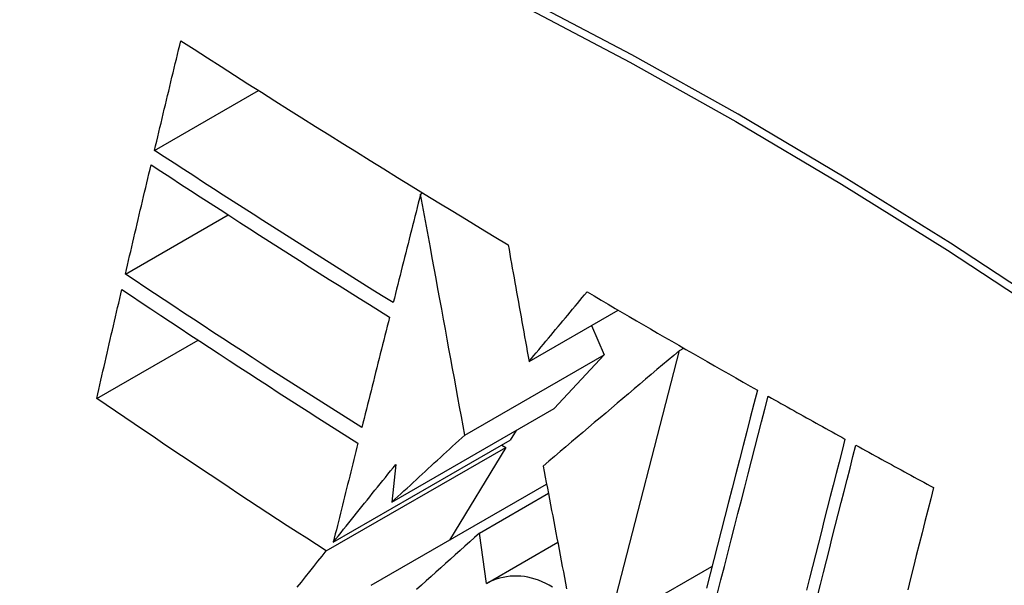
# Model space of a CAD drawing. Header units: inches. Extents: x 581 to 683, y 225 to 315.
# Tile 7 of 89: x 630.37 to 630.598, y 270.687 to 270.818. Entities that reach past the tile are written whole.
import ezdxf

# ---------------------------------------------------------------- set-up
doc = ezdxf.new("R2010")
doc.units = ezdxf.units.IN
doc.header["$MEASUREMENT"] = 0
doc.layers.add('Visible Edges(ANSI)', color=7, linetype='Continuous', lineweight=25)
doc.layers.add('Visible Tangent Edges(ANSI)', color=7, linetype='Continuous', lineweight=25)

msp = doc.modelspace()

# ---------------------------------------------------------------- linework, layer by layer
at = {"layer": 'Visible Edges(ANSI)'}
for p, q in [((630.40145, 270.78738), (630.42552, 270.80124)), ((630.46299, 270.77729), (630.46346, 270.77756)), ((630.39471, 270.75877), (630.4185, 270.77247)), ((630.48808, 270.73859), (630.5087, 270.75046)), ((630.50249, 270.74688), (630.50548, 270.74014)), ((630.3881, 270.73003), (630.41153, 270.74352)), ((630.47321, 270.72156), (630.50548, 270.74014)), ((630.50548, 270.74014), (630.4939, 270.72769)), ((630.50644, 270.6774), (630.52286, 270.74109)), ((630.52286, 270.74109), (630.52386, 270.74166)), ((630.45635, 270.70606), (630.4939, 270.72769)), ((630.4851, 270.72262), (630.48373, 270.72037)), ((630.44279, 270.6968), (630.48373, 270.72037)), ((630.44118, 270.69478), (630.48272, 270.7187)), ((630.48272, 270.7187), (630.4697, 270.69728)), ((630.48178, 270.71924), (630.48272, 270.7187)), ((630.45726, 270.71477), (630.45635, 270.70606)), ((630.45153, 270.68682), (630.49214, 270.7102)), ((630.47658, 270.6989), (630.49254, 270.7081)), ((630.47821, 270.68726), (630.47658, 270.6989)), ((630.47821, 270.68726), (630.49471, 270.69676)), ((630.50644, 270.6774), (630.53039, 270.6912))]:
    msp.add_line(p, q, dxfattribs=at)
at = {"layer": 'Visible Edges(ANSI)', "flags": 128}
for points in [[(630.40145, 270.78738), (630.4017, 270.78844), (630.40195, 270.7895), (630.40221, 270.79055), (630.40246, 270.79161), (630.40271, 270.79267), (630.40296, 270.79372), (630.40321, 270.79478), (630.40347, 270.79584), (630.40372, 270.79689), (630.40397, 270.79795), (630.40423, 270.79901), (630.40448, 270.80007), (630.40473, 270.80112), (630.40498, 270.80218), (630.40524, 270.80324), (630.40549, 270.8043), (630.40575, 270.80535), (630.406, 270.80641), (630.40625, 270.80747), (630.40651, 270.80852), (630.40676, 270.80958), (630.40702, 270.81064), (630.40727, 270.81169), (630.40752, 270.81275)], [(630.40752, 270.81275), (630.41062, 270.81076), (630.41372, 270.80877), (630.41683, 270.80678), (630.41994, 270.80479), (630.42306, 270.80281), (630.42618, 270.80083), (630.4293, 270.79885), (630.43243, 270.79687), (630.43556, 270.7949), (630.4387, 270.79292), (630.44185, 270.79095), (630.445, 270.78898), (630.44816, 270.78702), (630.45132, 270.78505), (630.45449, 270.78309), (630.45766, 270.78113), (630.46084, 270.77917), (630.46403, 270.77721), (630.46722, 270.77526), (630.47042, 270.77331), (630.47362, 270.77137), (630.47682, 270.76942), (630.48003, 270.76748), (630.48325, 270.76555)], [(630.45665, 270.75219), (630.45431, 270.75364), (630.45198, 270.75509), (630.44964, 270.75655), (630.44731, 270.75801), (630.44499, 270.75946), (630.44267, 270.76092), (630.44035, 270.76238), (630.43804, 270.76384), (630.43573, 270.76531), (630.43342, 270.76677), (630.43112, 270.76824), (630.42882, 270.7697), (630.42652, 270.77117), (630.42423, 270.77264), (630.42193, 270.77411), (630.41965, 270.77558), (630.41736, 270.77705), (630.41508, 270.77852), (630.4128, 270.78), (630.41053, 270.78147), (630.40825, 270.78295), (630.40598, 270.78443), (630.40372, 270.7859), (630.40145, 270.78738)], [(630.39471, 270.75877), (630.39496, 270.75983), (630.39521, 270.76088), (630.39545, 270.76193), (630.3957, 270.76299), (630.39594, 270.76404), (630.39619, 270.76509), (630.39644, 270.76615), (630.39669, 270.7672), (630.39693, 270.76826), (630.39718, 270.76931), (630.39743, 270.77037), (630.39768, 270.77142), (630.39793, 270.77248), (630.39817, 270.77353), (630.39842, 270.77458), (630.39867, 270.77564), (630.39892, 270.77669), (630.39917, 270.77775), (630.39942, 270.7788), (630.39967, 270.77986), (630.39992, 270.78091), (630.40017, 270.78196), (630.40042, 270.78302), (630.40066, 270.78407)], [(630.40066, 270.78407), (630.40294, 270.78258), (630.40521, 270.7811), (630.40748, 270.77961), (630.40976, 270.77813), (630.41204, 270.77665), (630.41432, 270.77517), (630.4166, 270.7737), (630.41889, 270.77222), (630.42118, 270.77075), (630.42346, 270.76928), (630.42576, 270.76781), (630.42805, 270.76634), (630.43035, 270.76487), (630.43265, 270.76341), (630.43495, 270.76194), (630.43725, 270.76048), (630.43956, 270.75902), (630.44187, 270.75756), (630.44419, 270.75611), (630.4465, 270.75465), (630.44882, 270.7532), (630.45115, 270.75174), (630.45348, 270.75029), (630.45581, 270.74884)], [(630.46299, 270.77729), (630.46272, 270.77625), (630.46246, 270.7752), (630.4622, 270.77416), (630.46193, 270.77311), (630.46167, 270.77207), (630.4614, 270.77102), (630.46114, 270.76997), (630.46088, 270.76893), (630.46061, 270.76788), (630.46035, 270.76684), (630.46008, 270.76579), (630.45982, 270.76474), (630.45955, 270.7637), (630.45929, 270.76265), (630.45903, 270.7616), (630.45876, 270.76056), (630.4585, 270.75951), (630.45823, 270.75846), (630.45797, 270.75742), (630.45771, 270.75637), (630.45744, 270.75532), (630.45718, 270.75428), (630.45692, 270.75323), (630.45665, 270.75219)], [(630.47321, 270.72156), (630.47281, 270.72372), (630.47242, 270.72589), (630.47201, 270.72808), (630.47161, 270.73028), (630.47121, 270.73249), (630.4708, 270.73471), (630.47039, 270.73695), (630.46997, 270.7392), (630.46956, 270.74147), (630.46914, 270.74375), (630.46872, 270.74605), (630.4683, 270.74835), (630.46787, 270.75068), (630.46744, 270.75302), (630.46701, 270.75537), (630.46657, 270.75774), (630.46614, 270.76013), (630.4657, 270.76253), (630.46525, 270.76495), (630.46481, 270.76738), (630.46436, 270.76983), (630.4639, 270.7723), (630.46345, 270.77479), (630.46299, 270.77729)], [(630.48325, 270.76555), (630.48344, 270.76449), (630.48363, 270.76341), (630.48382, 270.76233), (630.48402, 270.76124), (630.48421, 270.76015), (630.48441, 270.75905), (630.48461, 270.75794), (630.48481, 270.75682), (630.48501, 270.7557), (630.48521, 270.75458), (630.48541, 270.75345), (630.48562, 270.75232), (630.48582, 270.75118), (630.48602, 270.75004), (630.48623, 270.7489), (630.48643, 270.74775), (630.48664, 270.74661), (630.48684, 270.74546), (630.48705, 270.74431), (630.48726, 270.74317), (630.48746, 270.74202), (630.48767, 270.74087), (630.48787, 270.73973), (630.48808, 270.73859)], [(630.4494, 270.72328), (630.44707, 270.72474), (630.44475, 270.72621), (630.44244, 270.72767), (630.44012, 270.72914), (630.43782, 270.73061), (630.43551, 270.73208), (630.43321, 270.73356), (630.43092, 270.73503), (630.42862, 270.73651), (630.42634, 270.73799), (630.42405, 270.73946), (630.42177, 270.74094), (630.4195, 270.74243), (630.41722, 270.74391), (630.41496, 270.74539), (630.41269, 270.74687), (630.41043, 270.74836), (630.40817, 270.74985), (630.40592, 270.75133), (630.40367, 270.75282), (630.40143, 270.75431), (630.39919, 270.75579), (630.39695, 270.75728), (630.39471, 270.75877)], [(630.3881, 270.73003), (630.38833, 270.73107), (630.38857, 270.73212), (630.38881, 270.73317), (630.38905, 270.73422), (630.38929, 270.73527), (630.38953, 270.73632), (630.38977, 270.73738), (630.39001, 270.73843), (630.39025, 270.73948), (630.39049, 270.74053), (630.39073, 270.74158), (630.39098, 270.74263), (630.39122, 270.74368), (630.39146, 270.74473), (630.3917, 270.74578), (630.39194, 270.74683), (630.39219, 270.74788), (630.39243, 270.74893), (630.39267, 270.74998), (630.39292, 270.75103), (630.39316, 270.75208), (630.3934, 270.75313), (630.39365, 270.75418), (630.39389, 270.75523)], [(630.39389, 270.75523), (630.39613, 270.75373), (630.39838, 270.75224), (630.40063, 270.75074), (630.40288, 270.74924), (630.40513, 270.74775), (630.40738, 270.74626), (630.40964, 270.74477), (630.4119, 270.74328), (630.41416, 270.7418), (630.41642, 270.74031), (630.41869, 270.73883), (630.42096, 270.73735), (630.42324, 270.73587), (630.42551, 270.73439), (630.42779, 270.73291), (630.43008, 270.73144), (630.43237, 270.72996), (630.43466, 270.72849), (630.43696, 270.72702), (630.43926, 270.72555), (630.44156, 270.72409), (630.44387, 270.72262), (630.44618, 270.72116), (630.4485, 270.7197)], [(630.48808, 270.73859), (630.48864, 270.73926), (630.48919, 270.73993), (630.48975, 270.7406), (630.49031, 270.74127), (630.49087, 270.74194), (630.49143, 270.74261), (630.49199, 270.74328), (630.49255, 270.74395), (630.49311, 270.74462), (630.49367, 270.7453), (630.49423, 270.74597), (630.49479, 270.74664), (630.49535, 270.74731), (630.49591, 270.74798), (630.49647, 270.74865), (630.49703, 270.74932), (630.49759, 270.74999), (630.49815, 270.75067), (630.49871, 270.75134), (630.49926, 270.75201), (630.49982, 270.75268), (630.50038, 270.75335), (630.50094, 270.75401), (630.5015, 270.75468)], [(630.5015, 270.75468), (630.50312, 270.75373), (630.50475, 270.75277), (630.50638, 270.75182), (630.50801, 270.75086), (630.50963, 270.74991), (630.51127, 270.74896), (630.5129, 270.74801), (630.51453, 270.74706), (630.51617, 270.74611), (630.5178, 270.74516), (630.51944, 270.74421), (630.52108, 270.74326), (630.52273, 270.74231), (630.52437, 270.74137), (630.52601, 270.74042), (630.52766, 270.73948), (630.52931, 270.73854), (630.53095, 270.73759), (630.53261, 270.73665), (630.53426, 270.73571), (630.53591, 270.73477), (630.53757, 270.73383), (630.53922, 270.73289), (630.54088, 270.73196)], [(630.45581, 270.74884), (630.45554, 270.74778), (630.45528, 270.74672), (630.45501, 270.74565), (630.45474, 270.74459), (630.45447, 270.74352), (630.45421, 270.74246), (630.45394, 270.74139), (630.45367, 270.74033), (630.4534, 270.73926), (630.45314, 270.7382), (630.45287, 270.73713), (630.4526, 270.73606), (630.45233, 270.735), (630.45207, 270.73393), (630.4518, 270.73287), (630.45153, 270.7318), (630.45126, 270.73073), (630.451, 270.72967), (630.45073, 270.7286), (630.45046, 270.72754), (630.4502, 270.72647), (630.44993, 270.72541), (630.44966, 270.72434), (630.4494, 270.72328)], [(630.52286, 270.74109), (630.52156, 270.73999), (630.52026, 270.73889), (630.51896, 270.73779), (630.51766, 270.73669), (630.51635, 270.73558), (630.51504, 270.73447), (630.51372, 270.73336), (630.51241, 270.73225), (630.51109, 270.73113), (630.50977, 270.73002), (630.50845, 270.7289), (630.50713, 270.72778), (630.50581, 270.72666), (630.50449, 270.72554), (630.50317, 270.72443), (630.50185, 270.72331), (630.50053, 270.72219), (630.49922, 270.72107), (630.4979, 270.71996), (630.49658, 270.71884), (630.49527, 270.71773), (630.49396, 270.71662), (630.49265, 270.71551), (630.49135, 270.7144)], [(630.54088, 270.73196), (630.54006, 270.72878), (630.53924, 270.72557), (630.53841, 270.72235), (630.53757, 270.71911), (630.53674, 270.71586), (630.53589, 270.71259), (630.53505, 270.70931), (630.5342, 270.70602), (630.53335, 270.70272), (630.5325, 270.69941), (630.53165, 270.6961), (630.5308, 270.69278), (630.52994, 270.68945), (630.52909, 270.68613)], [(630.44118, 270.69478), (630.43892, 270.69623), (630.43666, 270.69769), (630.43441, 270.69914), (630.43216, 270.7006), (630.42991, 270.70206), (630.42767, 270.70353), (630.42543, 270.70499), (630.4232, 270.70646), (630.42097, 270.70793), (630.41874, 270.7094), (630.41652, 270.71087), (630.41431, 270.71234), (630.41209, 270.71381), (630.40989, 270.71529), (630.40768, 270.71676), (630.40549, 270.71824), (630.4033, 270.71971), (630.40111, 270.72119), (630.39893, 270.72266), (630.39675, 270.72413), (630.39458, 270.72561), (630.39241, 270.72708), (630.39025, 270.72855), (630.3881, 270.73003)], [(630.53168, 270.68503), (630.53247, 270.6881), (630.53325, 270.69117), (630.53404, 270.69424), (630.53483, 270.69731), (630.53562, 270.70037), (630.5364, 270.70343), (630.53719, 270.70648), (630.53797, 270.70953), (630.53875, 270.71256), (630.53953, 270.71559), (630.54031, 270.71861), (630.54108, 270.72161), (630.54185, 270.72461), (630.54262, 270.72758), (630.54338, 270.73055)], [(630.54338, 270.73055), (630.54412, 270.73013), (630.54485, 270.72972), (630.54559, 270.7293), (630.54633, 270.72889), (630.54707, 270.72847), (630.54781, 270.72806), (630.54855, 270.72764), (630.54929, 270.72723), (630.55003, 270.72681), (630.55077, 270.7264), (630.55151, 270.72599), (630.55225, 270.72557), (630.55299, 270.72516), (630.55373, 270.72475), (630.55447, 270.72433), (630.55521, 270.72392), (630.55595, 270.72351), (630.55669, 270.7231), (630.55744, 270.72268), (630.55818, 270.72227), (630.55892, 270.72186), (630.55966, 270.72145), (630.56041, 270.72104), (630.56115, 270.72062)], [(630.4485, 270.7197), (630.44826, 270.71874), (630.44802, 270.71779), (630.44779, 270.71684), (630.44755, 270.71589), (630.44731, 270.71493), (630.44707, 270.71398), (630.44683, 270.71302), (630.4466, 270.71207), (630.44636, 270.71111), (630.44612, 270.71016), (630.44588, 270.7092), (630.44564, 270.70825), (630.44541, 270.70729), (630.44517, 270.70634), (630.44493, 270.70538), (630.44469, 270.70443), (630.44445, 270.70347), (630.44422, 270.70252), (630.44398, 270.70157), (630.44374, 270.70061), (630.44351, 270.69966), (630.44327, 270.6987), (630.44303, 270.69775), (630.44279, 270.6968)], [(630.45635, 270.70606), (630.45705, 270.70671), (630.45775, 270.70735), (630.45845, 270.70799), (630.45915, 270.70864), (630.45985, 270.70928), (630.46055, 270.70993), (630.46125, 270.71057), (630.46195, 270.71122), (630.46266, 270.71187), (630.46336, 270.71251), (630.46406, 270.71316), (630.46476, 270.7138), (630.46547, 270.71445), (630.46617, 270.7151), (630.46688, 270.71574), (630.46758, 270.71639), (630.46828, 270.71704), (630.46899, 270.71768), (630.46969, 270.71833), (630.4704, 270.71897), (630.4711, 270.71962), (630.4718, 270.72027), (630.47251, 270.72091), (630.47321, 270.72156)], [(630.56115, 270.72062), (630.56047, 270.71798), (630.55979, 270.71533), (630.55911, 270.71267), (630.55843, 270.71), (630.55775, 270.70732), (630.55706, 270.70464), (630.55637, 270.70195), (630.55568, 270.69925), (630.55499, 270.69655), (630.5543, 270.69385), (630.55361, 270.69114), (630.55292, 270.68843), (630.55223, 270.68572)], [(630.55477, 270.68433), (630.55546, 270.68704), (630.55615, 270.68975), (630.55684, 270.69246), (630.55753, 270.69516), (630.55822, 270.69786), (630.5589, 270.70055), (630.55959, 270.70324), (630.56028, 270.70593), (630.56096, 270.7086), (630.56164, 270.71127), (630.56232, 270.71393), (630.563, 270.71659), (630.56368, 270.71923)], [(630.56368, 270.71923), (630.56442, 270.71882), (630.56517, 270.71841), (630.56591, 270.718), (630.56666, 270.71759), (630.5674, 270.71718), (630.56815, 270.71676), (630.5689, 270.71635), (630.56964, 270.71594), (630.57039, 270.71553), (630.57114, 270.71513), (630.57189, 270.71472), (630.57263, 270.71431), (630.57338, 270.7139), (630.57413, 270.71349), (630.57488, 270.71308), (630.57563, 270.71267), (630.57638, 270.71226), (630.57713, 270.71185), (630.57788, 270.71145), (630.57862, 270.71104), (630.57937, 270.71063), (630.58012, 270.71022), (630.58087, 270.70982), (630.58163, 270.70941)], [(630.44279, 270.6968), (630.44339, 270.69754), (630.44399, 270.69829), (630.44459, 270.69904), (630.44519, 270.69979), (630.44579, 270.70053), (630.4464, 270.70128), (630.447, 270.70203), (630.4476, 270.70278), (630.4482, 270.70353), (630.4488, 270.70428), (630.44941, 270.70503), (630.45001, 270.70578), (630.45061, 270.70653), (630.45122, 270.70728), (630.45182, 270.70803), (630.45243, 270.70878), (630.45303, 270.70953), (630.45363, 270.71028), (630.45424, 270.71102), (630.45484, 270.71177), (630.45545, 270.71252), (630.45605, 270.71327), (630.45666, 270.71402), (630.45726, 270.71477)], [(630.49135, 270.7144), (630.49159, 270.71313), (630.49183, 270.71185), (630.49207, 270.71058), (630.49232, 270.7093), (630.49256, 270.70802), (630.4928, 270.70673), (630.49305, 270.70544), (630.49329, 270.70415), (630.49354, 270.70286), (630.49379, 270.70157), (630.49403, 270.70028), (630.49428, 270.69898), (630.49453, 270.69768), (630.49478, 270.69639), (630.49503, 270.69509), (630.49527, 270.69379), (630.49552, 270.69249), (630.49577, 270.6912), (630.49602, 270.6899), (630.49627, 270.6886), (630.49652, 270.6873), (630.49677, 270.68601)], [(630.58163, 270.70941), (630.58097, 270.70681), (630.58031, 270.7042), (630.57964, 270.70159), (630.57898, 270.69896), (630.57832, 270.69634), (630.57765, 270.6937), (630.57698, 270.69106), (630.57631, 270.68842), (630.57565, 270.68577)], [(630.47658, 270.6989), (630.47546, 270.6979), (630.47435, 270.6969), (630.47323, 270.6959), (630.47212, 270.6949), (630.471, 270.6939), (630.46988, 270.69289), (630.46876, 270.69189), (630.46764, 270.69088), (630.46653, 270.68987), (630.46541, 270.68887), (630.46429, 270.68786), (630.46317, 270.68685), (630.46205, 270.68585)], [(630.43447, 270.68638), (630.43543, 270.68758), (630.43639, 270.68878), (630.43735, 270.68999), (630.43831, 270.69119), (630.43926, 270.69238), (630.44022, 270.69358), (630.44118, 270.69478)], [(630.49352, 270.68638), (630.49273, 270.68685), (630.49193, 270.68727), (630.49112, 270.68764), (630.4903, 270.68797), (630.48948, 270.68825), (630.48865, 270.68849), (630.48782, 270.68868), (630.48699, 270.68882), (630.48616, 270.68891), (630.48533, 270.68895), (630.48451, 270.68895), (630.48369, 270.6889), (630.48288, 270.6888), (630.48207, 270.68866), (630.48128, 270.68847), (630.4805, 270.68823), (630.47972, 270.68796), (630.47896, 270.68763), (630.47821, 270.68726)]]:
    msp.add_lwpolyline(points, dxfattribs=at)
at = {"layer": 'Visible Edges(ANSI)'}
msp.add_ellipse((630.59789, 269.81596), major_axis=(-0.64835, 1.12588), ratio=0.578093, start_param=5.16346, end_param=5.835982, dxfattribs=at)
at = {"layer": 'Visible Tangent Edges(ANSI)', "flags": 128}
for points in [[(630.61011, 270.74981), (630.58554, 270.76592), (630.56097, 270.78123), (630.53642, 270.79574), (630.51187, 270.80947), (630.48734, 270.8224), (630.46283, 270.83452), (630.43839, 270.84583), (630.41404, 270.8563), (630.3898, 270.86593), (630.36568, 270.87472), (630.3417, 270.88265), (630.31787, 270.88972), (630.29422, 270.89593), (630.27075, 270.90127), (630.24749, 270.90574)], [(630.24768, 270.90312), (630.27086, 270.89875), (630.29426, 270.89351), (630.31785, 270.8874), (630.34162, 270.88043), (630.36555, 270.87259), (630.38961, 270.8639), (630.41379, 270.85436), (630.43809, 270.84396), (630.46248, 270.83272), (630.48692, 270.82066), (630.5114, 270.80778), (630.53589, 270.7941), (630.56038, 270.77961), (630.58488, 270.76432), (630.60938, 270.74823)]]:
    msp.add_lwpolyline(points, dxfattribs=at)

doc.saveas('drawing.dxf')
